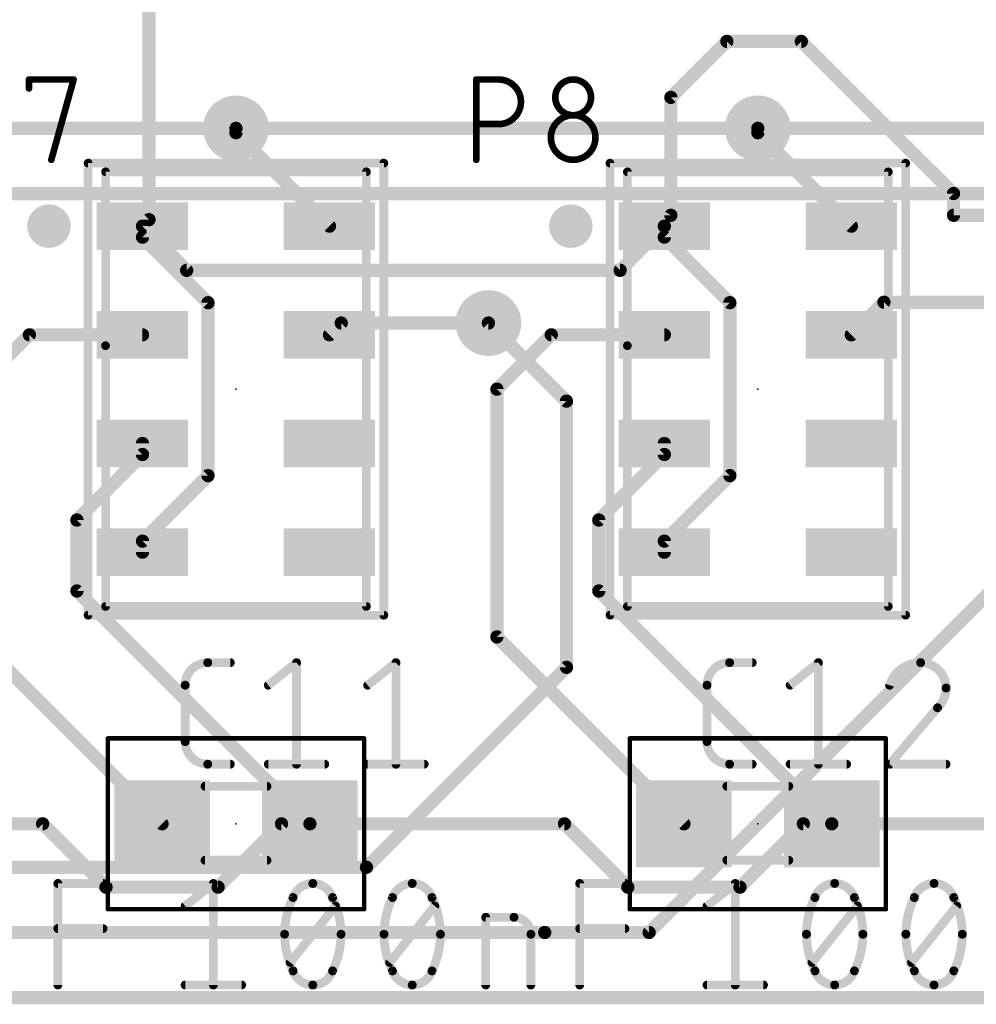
# Model space of a CAD drawing. Extents: x -6 to 135, y -6 to 36.
# Tile 12 of 23: x 65 to 76, y 9 to 20. Entities that reach past the tile are written whole.
import ezdxf

# ---------------------------------------------------------------- set-up
doc = ezdxf.new("R2010")
doc.units = 0
for name, color, linetype in [('1', 12, 'CONTINUOUS'), ('16', 132, 'CONTINUOUS'), ('18', 110, 'CONTINUOUS'), ('21', 253, 'CONTINUOUS'), ('23', 53, 'CONTINUOUS'), ('25', 253, 'CONTINUOUS'), ('27', 253, 'CONTINUOUS'), ('39', 12, 'CONTINUOUS'), ('51', 253, 'CONTINUOUS')]:
    doc.layers.add(name, color=color, linetype=linetype)

# ---------------------------------------------------------------- blocks, each defined once
blk = doc.blocks.new('RECT')
blk.add_solid([(-0.5, -0.5), (0.5, -0.5), (-0.5, 0.5), (0.5, 0.5)])
blk = doc.blocks.new('ROUNDV')
at = {"const_width": 0.5}
blk.add_lwpolyline([(0, -0.25, 1), (0, 0.25, 1), (0, -0.25)], format="xyb", dxfattribs=at)

msp = doc.modelspace()

# ---------------------------------------------------------------- linework, layer by layer
at = {"layer": '1', "const_width": 0.1524}
for points in [[(66, 21.15), (66, 17.95)], [(72, 19.356), (72.644, 20)], [(72.644, 20), (73.5, 20)], [(73.5, 20), (75.25, 18.25)], [(72, 18), (72, 19.356)], [(67, 18.95), (67, 19)], [(73, 18.95), (73, 19)], [(68.075, 17.875), (67, 18.95)], [(74.075, 17.875), (73, 18.95)], [(75.25, 18.25), (75.25, 18)], [(66, 17.95), (65.925, 17.875)], [(71.925, 17.875), (72, 18)], [(75.25, 18), (77.75, 18)], [(65.925, 17.875), (66.433, 17.367)], [(65.925, 17.875), (65.925, 17.7483)], [(71.417, 17.367), (71.925, 17.875)], [(71.925, 17.875), (71.925, 17.7483)], [(65.925, 17.7483), (66.6786, 16.9947)], [(71.925, 17.7483), (72.6786, 16.9947)], [(71.417, 17.367), (66.433, 17.367)], [(66.6786, 16.9947), (66.6786, 15.0053)], [(72.6786, 16.9947), (72.6786, 15.0053)], [(74.075, 16.625), (74.45, 17)], [(74.45, 17), (76, 17)], [(68.075, 16.625), (68.2102, 16.7602)], [(68.2102, 16.7602), (69.9021, 16.7602)], [(64, 16), (64.625, 16.625)], [(64.625, 16.625), (65.925, 16.625)], [(70, 16), (70.625, 16.625)], [(70.625, 16.625), (71.925, 16.625)], [(70, 13.15), (70, 16)], [(65.925, 15.2483), (65.925, 15.375)], [(71.925, 15.2483), (71.925, 15.375)], [(65.1714, 14.4947), (65.925, 15.2483)], [(71.1714, 14.4947), (71.925, 15.2483)], [(66.6786, 15.0053), (65.925, 14.2517)], [(72.6786, 15.0053), (71.925, 14.2517)], [(65.1714, 13.6786), (65.1714, 14.4947)], [(71.1714, 13.6786), (71.1714, 14.4947)], [(65.925, 14.2517), (65.925, 14.125)], [(71.925, 14.2517), (71.925, 14.125)], [(67.85, 11), (65.1714, 13.6786)], [(73.85, 11), (71.1714, 13.6786)], [(66.15, 11), (64, 13.15)], [(72.15, 11), (70, 13.15)], [(64.7767, 11), (61.85, 11)], [(65.5053, 10.2714), (64.7767, 11)], [(67.5233, 11), (66.7947, 10.2714)], [(67.85, 11), (67.5233, 11)], [(70.7767, 11), (67.85, 11)], [(71.5053, 10.2714), (70.7767, 11)], [(73.5233, 11), (72.7947, 10.2714)], [(73.85, 11), (73.5233, 11)], [(76.7767, 11), (73.85, 11)], [(66.7947, 10.2714), (65.5053, 10.2714)], [(72.7947, 10.2714), (71.5053, 10.2714)]]:
    msp.add_lwpolyline(points, dxfattribs=at)
at = {"layer": '1', "const_width": 0.0762}
for points in [[(72.644, 20.0381, 1), (72.644, 19.9619)], [(72.6709, 19.9731, 1), (72.6171, 20.0269)], [(73.5269, 20.0269, 1), (73.4731, 19.9731)], [(73.5, 19.9619, 1), (73.5, 20.0381)], [(72.0381, 19.356, 1), (71.9619, 19.356)], [(71.9731, 19.3829, 1), (72.0269, 19.3291)], [(67.0381, 19, 1), (66.9619, 19)], [(73.0381, 19, 1), (72.9619, 19)], [(66.9619, 18.95, 1), (67.0381, 18.95)], [(67.0269, 18.9769, 1), (66.9731, 18.9231)], [(72.9619, 18.95, 1), (73.0381, 18.95)], [(73.0269, 18.9769, 1), (72.9731, 18.9231)], [(75.2881, 18.25, 1), (75.2119, 18.25)], [(75.2231, 18.2231, 1), (75.2769, 18.2769)], [(66.0269, 17.9231, 1), (65.9731, 17.9769)], [(71.9619, 18, 1), (72.0381, 18)], [(72.0327, 17.9804, 1), (71.9673, 18.0196)], [(75.25, 18.0381, 1), (75.25, 17.9619)], [(75.2119, 18, 1), (75.2881, 18)], [(65.9631, 17.875, 1), (65.8869, 17.875)], [(65.9519, 17.9019, 1), (65.8981, 17.8481)], [(65.8981, 17.9019, 1), (65.9519, 17.8481)], [(65.9619, 17.95, 1), (66.0381, 17.95)], [(68.0481, 17.8481, 1), (68.1019, 17.9019)], [(71.9631, 17.875, 1), (71.8869, 17.875)], [(71.8923, 17.8946, 1), (71.9577, 17.8554)], [(71.9519, 17.8481, 1), (71.8981, 17.9019)], [(74.0481, 17.8481, 1), (74.1019, 17.9019)], [(65.9519, 17.7752, 1), (65.8981, 17.7213)], [(65.8869, 17.7483, 1), (65.9631, 17.7483)], [(71.9519, 17.7752, 1), (71.8981, 17.7213)], [(71.8869, 17.7483, 1), (71.9631, 17.7483)], [(66.433, 17.4051, 1), (66.433, 17.3289)], [(71.417, 17.3289, 1), (71.417, 17.4051)], [(66.4061, 17.3401, 1), (66.4599, 17.3939)], [(71.3901, 17.3939, 1), (71.4439, 17.3401)], [(66.7167, 16.9947, 1), (66.6405, 16.9947)], [(66.6517, 16.9677, 1), (66.7055, 17.0216)], [(72.7167, 16.9947, 1), (72.6405, 16.9947)], [(72.6517, 16.9677, 1), (72.7055, 17.0216)], [(74.45, 17.0381, 1), (74.45, 16.9619)], [(74.4769, 16.9731, 1), (74.4231, 17.0269)], [(68.2102, 16.7983, 1), (68.2102, 16.7221)], [(68.2371, 16.7333, 1), (68.1833, 16.7871)], [(69.9021, 16.7221, 1), (69.9021, 16.7983)], [(64.625, 16.6631, 1), (64.625, 16.5869)], [(64.6519, 16.5981, 1), (64.5981, 16.6519)], [(65.925, 16.5869, 1), (65.925, 16.6631)], [(68.0481, 16.6519, 1), (68.1019, 16.5981)], [(70.625, 16.6631, 1), (70.625, 16.5869)], [(70.6519, 16.5981, 1), (70.5981, 16.6519)], [(71.925, 16.5869, 1), (71.925, 16.6631)], [(74.0481, 16.6519, 1), (74.1019, 16.5981)], [(70.0381, 16, 1), (69.9619, 16)], [(69.9731, 16.0269, 1), (70.0269, 15.9731)], [(65.9631, 15.375, 1), (65.8869, 15.375)], [(71.9631, 15.375, 1), (71.8869, 15.375)], [(65.9519, 15.2213, 1), (65.8981, 15.2752)], [(71.9519, 15.2213, 1), (71.8981, 15.2752)], [(65.8869, 15.2483, 1), (65.9631, 15.2483)], [(71.8869, 15.2483, 1), (71.9631, 15.2483)], [(66.7055, 14.9784, 1), (66.6517, 15.0323)], [(72.7055, 14.9784, 1), (72.6517, 15.0323)], [(66.6405, 15.0053, 1), (66.7167, 15.0053)], [(72.6405, 15.0053, 1), (72.7167, 15.0053)], [(65.2095, 14.4947, 1), (65.1333, 14.4947)], [(65.1445, 14.5216, 1), (65.1983, 14.4677)], [(71.2095, 14.4947, 1), (71.1333, 14.4947)], [(71.1445, 14.5216, 1), (71.1983, 14.4677)], [(65.9631, 14.2517, 1), (65.8869, 14.2517)], [(65.8981, 14.2787, 1), (65.9519, 14.2248)], [(71.9631, 14.2517, 1), (71.8869, 14.2517)], [(71.8981, 14.2787, 1), (71.9519, 14.2248)], [(65.8869, 14.125, 1), (65.9631, 14.125)], [(71.8869, 14.125, 1), (71.9631, 14.125)], [(65.1333, 13.6786, 1), (65.2095, 13.6786)], [(65.1983, 13.7055, 1), (65.1445, 13.6517)], [(71.1333, 13.6786, 1), (71.2095, 13.6786)], [(71.1983, 13.7055, 1), (71.1445, 13.6517)], [(69.9619, 13.15, 1), (70.0381, 13.15)], [(70.0269, 13.1769, 1), (69.9731, 13.1231)], [(64.8037, 11.0269, 1), (64.7498, 10.9731)], [(64.7767, 10.9619, 1), (64.7767, 11.0381)], [(66.1231, 10.9731, 1), (66.1769, 11.0269)], [(67.5233, 11.0381, 1), (67.5233, 10.9619)], [(67.5502, 10.9731, 1), (67.4963, 11.0269)], [(67.85, 11.0381, 1), (67.85, 10.9619)], [(67.8231, 10.9731, 1), (67.8769, 11.0269)], [(67.85, 10.9619, 1), (67.85, 11.0381)], [(70.8037, 11.0269, 1), (70.7498, 10.9731)], [(70.7767, 10.9619, 1), (70.7767, 11.0381)], [(72.1231, 10.9731, 1), (72.1769, 11.0269)], [(73.5233, 11.0381, 1), (73.5233, 10.9619)], [(73.5502, 10.9731, 1), (73.4963, 11.0269)], [(73.85, 11.0381, 1), (73.85, 10.9619)], [(73.8231, 10.9731, 1), (73.8769, 11.0269)], [(73.85, 10.9619, 1), (73.85, 11.0381)], [(65.5053, 10.3095, 1), (65.5053, 10.2333)], [(65.4784, 10.2445, 1), (65.5323, 10.2983)], [(66.7677, 10.2983, 1), (66.8216, 10.2445)], [(66.7947, 10.2333, 1), (66.7947, 10.3095)], [(71.5053, 10.3095, 1), (71.5053, 10.2333)], [(71.4784, 10.2445, 1), (71.5323, 10.2983)], [(72.7677, 10.2983, 1), (72.8216, 10.2445)], [(72.7947, 10.2333, 1), (72.7947, 10.3095)]]:
    msp.add_lwpolyline(points, format="xyb", dxfattribs=at)
at = {"layer": '16', "const_width": 0.1524}
for points in [[(61, 19), (67, 19)], [(67, 19), (73, 19)], [(73, 19), (79, 19)], [(27.702, 18.25), (116.5, 18.25)], [(69.9021, 16.7602), (70.8, 15.8623)], [(70.8, 15.8623), (70.8, 12.8)], [(71.75, 9.75), (76.8, 14.8)], [(70.8, 12.8), (68.5, 10.5)], [(68.5, 10.5), (19, 10.5)], [(70.55, 9.75), (22.25, 9.75)], [(70.55, 9.75), (71.75, 9.75)], [(79.4, 9), (19.5, 9)]]:
    msp.add_lwpolyline(points, dxfattribs=at)
at = {"layer": '16', "const_width": 0.0762}
for points in [[(67, 19.0381, 1), (67, 18.9619)], [(67, 18.9619, 1), (67, 19.0381)], [(73, 19.0381, 1), (73, 18.9619)], [(73, 18.9619, 1), (73, 19.0381)], [(69.929, 16.7871, 1), (69.8751, 16.7333)], [(70.8381, 15.8623, 1), (70.7619, 15.8623)], [(70.7731, 15.8353, 1), (70.8269, 15.8892)], [(70.7619, 12.8, 1), (70.8381, 12.8)], [(70.8269, 12.7731, 1), (70.7731, 12.8269)], [(68.4731, 10.5269, 1), (68.5269, 10.4731)], [(68.5, 10.4619, 1), (68.5, 10.5381)], [(70.55, 9.7881, 1), (70.55, 9.7119)], [(70.55, 9.7119, 1), (70.55, 9.7881)], [(71.7231, 9.7769, 1), (71.7769, 9.7231)], [(71.75, 9.7119, 1), (71.75, 9.7881)]]:
    msp.add_lwpolyline(points, format="xyb", dxfattribs=at)
at = {"layer": '21', "const_width": 0.25}
for points in [[(64.85, 17.75, 1), (64.85, 18, 1), (64.85, 17.75)], [(70.85, 17.75, 1), (70.85, 18, 1), (70.85, 17.75)]]:
    msp.add_lwpolyline(points, format="xyb", dxfattribs=at)
at = {"layer": '23'}
for p in [(67, 16), (73, 16), (67, 11), (73, 11)]:
    msp.add_point(p, dxfattribs=at)
at = {"layer": '25'}
for points, const_width in [([(64.6201, 19.4593), (64.6201, 19.5619)], 0.0762), ([(64.6201, 19.5619), (65.1333, 19.5619)], 0.0762), ([(65.1333, 19.5619), (64.8767, 18.6381)], 0.0762), ([(69.7631, 18.6381), (69.7631, 19.5619)], 0.0762), ([(69.7631, 19.5619), (70.0197, 19.5619)], 0.0762), ([(70.0197, 19.0487), (69.7631, 19.0487)], 0.0762), ([(66.6754, 12.8542), (66.9351, 12.8542)], 0.1016), ([(67.3716, 12.5946), (67.6962, 12.8542)], 0.1016), ([(67.6962, 12.8542), (67.6962, 11.6858)], 0.1016), ([(68.5146, 12.5946), (68.8392, 12.8542)], 0.1016), ([(68.8392, 12.8542), (68.8392, 11.6858)], 0.1016), ([(72.6754, 12.8542), (72.9351, 12.8542)], 0.1016), ([(73.3716, 12.5946), (73.6962, 12.8542)], 0.1016), ([(73.6962, 12.8542), (73.6962, 11.6858)], 0.1016), ([(66.4158, 11.9454), (66.4158, 12.5946)], 0.1016), ([(72.4158, 11.9454), (72.4158, 12.5946)], 0.1016), ([(75.0664, 12.3349), (74.5146, 11.6858)], 0.1016), ([(66.9351, 11.6858), (66.6754, 11.6858)], 0.1016), ([(67.3716, 11.6858), (68.0207, 11.6858)], 0.1016), ([(68.5146, 11.6858), (69.1637, 11.6858)], 0.1016), ([(72.9351, 11.6858), (72.6754, 11.6858)], 0.1016), ([(73.3716, 11.6858), (74.0207, 11.6858)], 0.1016), ([(74.5146, 11.6858), (75.1637, 11.6858)], 0.1016)]:
    msp.add_lwpolyline(points, dxfattribs=dict(at, const_width=const_width))
for points, const_width in [([(64.6391, 19.5619, 1), (64.601, 19.5619)], 0.0381), ([(64.6201, 19.581, 1), (64.6201, 19.5429)], 0.0381), ([(65.1517, 19.5568, 1), (65.1149, 19.567)], 0.0381), ([(65.1333, 19.5429, 1), (65.1333, 19.581)], 0.0381), ([(69.7631, 19.581, 1), (69.7631, 19.5429)], 0.0381), ([(69.7822, 19.5619, 1), (69.7441, 19.5619)], 0.0381), ([(70.0197, 19.0487, 1), (70.0197, 19.5619)], 0.0762), ([(70.0197, 19.581, 1), (70.0197, 19.5429)], 0.0381), ([(70.0197, 19.5429, 1), (70.0197, 19.581)], 0.0381), ([(71.082, 19.3566, 1), (70.6714, 19.3566)], 0.0762), ([(64.601, 19.4593, 1), (64.6391, 19.4593)], 0.0381), ([(70.6714, 19.3566, 1), (71.082, 19.3566)], 0.0762), ([(70.6904, 19.3566, 1), (70.6524, 19.3566)], 0.0381), ([(70.6524, 19.3566, 1), (70.6905, 19.3566)], 0.0381), ([(71.101, 19.3566, 1), (71.0629, 19.3566)], 0.0381), ([(71.0629, 19.3566, 1), (71.101, 19.3566)], 0.0381), ([(71.1333, 18.8947, 1), (70.6201, 18.8947)], 0.0762), ([(69.7631, 19.0677, 1), (69.7631, 19.0296)], 0.0381), ([(70.0197, 19.0677, 1), (70.0197, 19.0296)], 0.0381), ([(70.0197, 19.0296, 1), (70.0197, 19.0677)], 0.0381), ([(70.6201, 18.8947, 1), (71.1333, 18.8947)], 0.0762), ([(70.6391, 18.8947, 1), (70.601, 18.8947)], 0.0381), ([(71.1524, 18.8947, 1), (71.1143, 18.8947)], 0.0381), ([(70.601, 18.8947, 1), (70.6391, 18.8947)], 0.0381), ([(71.1143, 18.8947, 1), (71.1523, 18.8947)], 0.0381), ([(64.8583, 18.6432, 1), (64.895, 18.633)], 0.0381), ([(69.7441, 18.6381, 1), (69.7822, 18.6381)], 0.0381), ([(66.6754, 12.8542, 0.4142), (66.4158, 12.5946)], 0.1016), ([(66.6754, 12.8796, 1), (66.6754, 12.8288)], 0.0508), ([(66.6754, 12.8288, 1), (66.6754, 12.8796)], 0.0508), ([(66.9351, 12.8288, 1), (66.9351, 12.8796)], 0.0508), ([(67.7216, 12.8542, 1), (67.6708, 12.8542)], 0.0508), ([(67.712, 12.8344, 1), (67.6803, 12.874)], 0.0508), ([(68.8646, 12.8542, 1), (68.8138, 12.8542)], 0.0508), ([(68.855, 12.8344, 1), (68.8233, 12.874)], 0.0508), ([(72.6754, 12.8542, 0.4142), (72.4158, 12.5946)], 0.1016), ([(72.6754, 12.8796, 1), (72.6754, 12.8288)], 0.0508), ([(72.6754, 12.8288, 1), (72.6754, 12.8796)], 0.0508), ([(72.9351, 12.8288, 1), (72.9351, 12.8796)], 0.0508), ([(73.7216, 12.8542, 1), (73.6708, 12.8542)], 0.0508), ([(73.712, 12.8344, 1), (73.6803, 12.874)], 0.0508), ([(74.8716, 12.8542, 0.3252), (74.5146, 12.5946)], 0.1016), ([(75.1637, 12.5621, 0.4142), (74.8716, 12.8542)], 0.1016), ([(74.8716, 12.8796, 1), (74.8716, 12.8288)], 0.0508), ([(74.8716, 12.8288, 1), (74.8716, 12.8796)], 0.0508), ([(66.4412, 12.5946, 1), (66.3904, 12.5946)], 0.0508), ([(66.3904, 12.5946, 1), (66.4412, 12.5946)], 0.0508), ([(67.3558, 12.6144, 1), (67.3875, 12.5747)], 0.0508), ([(68.4987, 12.6144, 1), (68.5305, 12.5747)], 0.0508), ([(72.4412, 12.5946, 1), (72.3904, 12.5946)], 0.0508), ([(72.3904, 12.5946, 1), (72.4412, 12.5946)], 0.0508), ([(73.3558, 12.6144, 1), (73.3875, 12.5747)], 0.0508), ([(74.4904, 12.6024, 1), (74.5388, 12.5867)], 0.0508), ([(75.0664, 12.3349, 0.2053), (75.1637, 12.5621)], 0.1016), ([(75.1891, 12.5621, 1), (75.1383, 12.5621)], 0.0508), ([(75.1383, 12.5621, 1), (75.1891, 12.5621)], 0.0508), ([(75.0488, 12.3533, 1), (75.0839, 12.3165)], 0.0508), ([(75.0857, 12.3185, 1), (75.047, 12.3514)], 0.0508), ([(66.4158, 11.9454, 0.4142), (66.6754, 11.6858)], 0.1016), ([(66.4412, 11.9454, 1), (66.3904, 11.9454)], 0.0508), ([(66.3904, 11.9454, 1), (66.4412, 11.9454)], 0.0508), ([(72.4158, 11.9454, 0.4142), (72.6754, 11.6858)], 0.1016), ([(72.4412, 11.9454, 1), (72.3904, 11.9454)], 0.0508), ([(72.3904, 11.9454, 1), (72.4412, 11.9454)], 0.0508), ([(66.6754, 11.7112, 1), (66.6754, 11.6604)], 0.0508), ([(66.6754, 11.6604, 1), (66.6754, 11.7112)], 0.0508), ([(66.9351, 11.6604, 1), (66.9351, 11.7112)], 0.0508), ([(67.3716, 11.7112, 1), (67.3716, 11.6604)], 0.0508), ([(67.6708, 11.6858, 1), (67.7216, 11.6858)], 0.0508), ([(68.0207, 11.6604, 1), (68.0207, 11.7112)], 0.0508), ([(68.5146, 11.7112, 1), (68.5146, 11.6604)], 0.0508), ([(68.8138, 11.6858, 1), (68.8646, 11.6858)], 0.0508), ([(69.1637, 11.6604, 1), (69.1637, 11.7112)], 0.0508), ([(72.6754, 11.7112, 1), (72.6754, 11.6604)], 0.0508), ([(72.6754, 11.6604, 1), (72.6754, 11.7112)], 0.0508), ([(72.9351, 11.6604, 1), (72.9351, 11.7112)], 0.0508), ([(73.3716, 11.7112, 1), (73.3716, 11.6604)], 0.0508), ([(73.6708, 11.6858, 1), (73.7216, 11.6858)], 0.0508), ([(74.0207, 11.6604, 1), (74.0207, 11.7112)], 0.0508), ([(74.5146, 11.7112, 1), (74.5146, 11.6604)], 0.0508), ([(74.4953, 11.7023, 1), (74.534, 11.6693)], 0.0508), ([(75.1637, 11.6604, 1), (75.1637, 11.7112)], 0.0508)]:
    msp.add_lwpolyline(points, format="xyb", dxfattribs=dict(at, const_width=const_width))
at = {"layer": '27', "const_width": 0.1016}
for points in [[(64.9519, 9.1458), (64.9519, 10.3142)], [(64.9519, 10.3142), (65.4712, 10.3142)], [(66.4158, 10.0546), (66.7404, 10.3142)], [(66.7404, 10.3142), (66.7404, 9.1458)], [(70.9519, 9.1458), (70.9519, 10.3142)], [(70.9519, 10.3142), (71.4712, 10.3142)], [(72.4158, 10.0546), (72.7404, 10.3142)], [(72.7404, 10.3142), (72.7404, 9.1458)], [(67.6237, 9.4054), (68.143, 10.0546)], [(68.7667, 9.4054), (69.286, 10.0546)], [(73.6237, 9.4054), (74.143, 10.0546)], [(74.7667, 9.4054), (75.286, 10.0546)], [(69.8716, 9.1458), (69.8716, 9.9247)], [(69.8716, 9.9247), (70.1962, 9.9247)], [(64.9519, 9.7949), (65.4712, 9.7949)], [(70.3909, 9.73), (70.3909, 9.1458)], [(70.9519, 9.7949), (71.4712, 9.7949)], [(66.4158, 9.1458), (67.0649, 9.1458)], [(72.4158, 9.1458), (73.0649, 9.1458)]]:
    msp.add_lwpolyline(points, dxfattribs=at)
at = {"layer": '27'}
for points, const_width in [([(64.9774, 10.3142, 1), (64.9265, 10.3142)], 0.0508), ([(64.9519, 10.3396, 1), (64.9519, 10.2888)], 0.0508), ([(65.4712, 10.2888, 1), (65.4712, 10.3396)], 0.0508), ([(66.7658, 10.3142, 1), (66.715, 10.3142)], 0.0508), ([(66.7562, 10.2944, 1), (66.7245, 10.334)], 0.0508), ([(67.8834, 10.3142, 0.3205), (67.6562, 10.1519)], 0.1016), ([(67.8833, 10.3396, 1), (67.8834, 10.2888)], 0.0508), ([(68.1105, 10.1519, 0.3205), (67.8834, 10.3142)], 0.1016), ([(67.8833, 10.2888, 1), (67.8834, 10.3396)], 0.0508), ([(69.0263, 10.3142, 0.3205), (68.7992, 10.1519)], 0.1016), ([(69.2535, 10.1519, 0.3205), (69.0263, 10.3142)], 0.1016), ([(69.0263, 10.3396, 1), (69.0263, 10.2888)], 0.0508), ([(69.0263, 10.2888, 1), (69.0263, 10.3396)], 0.0508), ([(70.9774, 10.3142, 1), (70.9265, 10.3142)], 0.0508), ([(70.9519, 10.3396, 1), (70.9519, 10.2888)], 0.0508), ([(71.4712, 10.2888, 1), (71.4712, 10.3396)], 0.0508), ([(72.7658, 10.3142, 1), (72.715, 10.3142)], 0.0508), ([(72.7562, 10.2944, 1), (72.7245, 10.334)], 0.0508), ([(73.8834, 10.3142, 0.3205), (73.6562, 10.1519)], 0.1016), ([(73.8833, 10.3396, 1), (73.8834, 10.2888)], 0.0508), ([(74.1105, 10.1519, 0.3205), (73.8834, 10.3142)], 0.1016), ([(73.8833, 10.2888, 1), (73.8834, 10.3396)], 0.0508), ([(75.0263, 10.3142, 0.3205), (74.7992, 10.1519)], 0.1016), ([(75.2535, 10.1519, 0.3205), (75.0263, 10.3142)], 0.1016), ([(75.0263, 10.3396, 1), (75.0263, 10.2888)], 0.0508), ([(75.0263, 10.2888, 1), (75.0263, 10.3396)], 0.0508), ([(67.6562, 10.1519, 0.1139), (67.5588, 9.73)], 0.1016), ([(67.679, 10.1408, 1), (67.6333, 10.1631)], 0.0508), ([(68.1334, 10.1631, 1), (68.0877, 10.1408)], 0.0508), ([(68.2079, 9.73, 0.1139), (68.1105, 10.1519)], 0.1016), ([(68.7992, 10.1519, 0.1139), (68.7018, 9.73)], 0.1016), ([(68.822, 10.1408, 1), (68.7763, 10.1631)], 0.0508), ([(69.2764, 10.1631, 1), (69.2307, 10.1408)], 0.0508), ([(69.3509, 9.73, 0.1139), (69.2535, 10.1519)], 0.1016), ([(73.6562, 10.1519, 0.1139), (73.5588, 9.73)], 0.1016), ([(73.679, 10.1408, 1), (73.6333, 10.1631)], 0.0508), ([(74.1334, 10.1631, 1), (74.0877, 10.1408)], 0.0508), ([(74.2079, 9.73, 0.1139), (74.1105, 10.1519)], 0.1016), ([(74.7992, 10.1519, 0.1139), (74.7018, 9.73)], 0.1016), ([(74.822, 10.1408, 1), (74.7763, 10.1631)], 0.0508), ([(75.2764, 10.1631, 1), (75.2307, 10.1408)], 0.0508), ([(75.3509, 9.73, 0.1139), (75.2535, 10.1519)], 0.1016), ([(66.3999, 10.0744, 1), (66.4317, 10.0347)], 0.0508), ([(67.6321, 10.1602, 1), (67.6802, 10.1437)], 0.0508), ([(68.0865, 10.1437, 1), (68.1346, 10.1602)], 0.0508), ([(68.1628, 10.0387, 1), (68.1232, 10.0704)], 0.0508), ([(68.7751, 10.1602, 1), (68.8232, 10.1437)], 0.0508), ([(69.2295, 10.1437, 1), (69.2776, 10.1602)], 0.0508), ([(69.3058, 10.0387, 1), (69.2662, 10.0704)], 0.0508), ([(72.3999, 10.0744, 1), (72.4317, 10.0347)], 0.0508), ([(73.6321, 10.1602, 1), (73.6802, 10.1437)], 0.0508), ([(74.0865, 10.1437, 1), (74.1346, 10.1602)], 0.0508), ([(74.1628, 10.0387, 1), (74.1232, 10.0704)], 0.0508), ([(74.7751, 10.1602, 1), (74.8232, 10.1437)], 0.0508), ([(75.2295, 10.1437, 1), (75.2776, 10.1602)], 0.0508), ([(75.3058, 10.0387, 1), (75.2662, 10.0704)], 0.0508), ([(69.897, 9.9247, 1), (69.8462, 9.9247)], 0.0508), ([(69.8716, 9.9501, 1), (69.8716, 9.8993)], 0.0508), ([(70.3909, 9.73, 0.4142), (70.1962, 9.9247)], 0.1016), ([(70.1962, 9.9501, 1), (70.1962, 9.8993)], 0.0508), ([(70.1962, 9.8993, 1), (70.1962, 9.9501)], 0.0508), ([(64.9519, 9.8203, 1), (64.9519, 9.7695)], 0.0508), ([(65.4712, 9.7695, 1), (65.4712, 9.8203)], 0.0508), ([(67.5588, 9.73, 0.1139), (67.6562, 9.3081)], 0.1016), ([(67.5842, 9.73, 1), (67.5334, 9.73)], 0.0508), ([(67.5334, 9.73, 1), (67.5842, 9.73)], 0.0508), ([(68.1105, 9.3081, 0.1139), (68.2079, 9.73)], 0.1016), ([(68.2333, 9.73, 1), (68.1825, 9.73)], 0.0508), ([(68.1825, 9.73, 1), (68.2333, 9.73)], 0.0508), ([(68.7018, 9.73, 0.1139), (68.7992, 9.3081)], 0.1016), ([(68.7272, 9.73, 1), (68.6764, 9.73)], 0.0508), ([(68.6764, 9.73, 1), (68.7272, 9.73)], 0.0508), ([(69.2535, 9.3081, 0.1139), (69.3509, 9.73)], 0.1016), ([(69.3763, 9.73, 1), (69.3255, 9.73)], 0.0508), ([(69.3255, 9.73, 1), (69.3763, 9.73)], 0.0508), ([(70.4163, 9.73, 1), (70.3655, 9.73)], 0.0508), ([(70.3655, 9.73, 1), (70.4163, 9.73)], 0.0508), ([(70.9519, 9.8203, 1), (70.9519, 9.7695)], 0.0508), ([(71.4712, 9.7695, 1), (71.4712, 9.8203)], 0.0508), ([(73.5588, 9.73, 0.1139), (73.6562, 9.3081)], 0.1016), ([(73.5842, 9.73, 1), (73.5334, 9.73)], 0.0508), ([(73.5334, 9.73, 1), (73.5842, 9.73)], 0.0508), ([(74.1105, 9.3081, 0.1139), (74.2079, 9.73)], 0.1016), ([(74.2333, 9.73, 1), (74.1825, 9.73)], 0.0508), ([(74.1825, 9.73, 1), (74.2333, 9.73)], 0.0508), ([(74.7018, 9.73, 0.1139), (74.7992, 9.3081)], 0.1016), ([(74.7272, 9.73, 1), (74.6764, 9.73)], 0.0508), ([(74.6764, 9.73, 1), (74.7272, 9.73)], 0.0508), ([(75.2535, 9.3081, 0.1139), (75.3509, 9.73)], 0.1016), ([(75.3763, 9.73, 1), (75.3255, 9.73)], 0.0508), ([(75.3255, 9.73, 1), (75.3763, 9.73)], 0.0508), ([(67.6039, 9.4213, 1), (67.6435, 9.3896)], 0.0508), ([(68.7469, 9.4213, 1), (68.7865, 9.3896)], 0.0508), ([(73.6039, 9.4213, 1), (73.6435, 9.3896)], 0.0508), ([(74.7469, 9.4213, 1), (74.7865, 9.3896)], 0.0508), ([(67.6802, 9.3163, 1), (67.6321, 9.2998)], 0.0508), ([(67.6562, 9.3081, 0.3205), (67.8834, 9.1458)], 0.1016), ([(67.6333, 9.2969, 1), (67.679, 9.3192)], 0.0508), ([(67.8834, 9.1458, 0.3205), (68.1105, 9.3081)], 0.1016), ([(68.0877, 9.3192, 1), (68.1334, 9.2969)], 0.0508), ([(68.1346, 9.2998, 1), (68.0865, 9.3163)], 0.0508), ([(68.8232, 9.3163, 1), (68.7751, 9.2998)], 0.0508), ([(68.7992, 9.3081, 0.3205), (69.0263, 9.1458)], 0.1016), ([(68.7763, 9.2969, 1), (68.822, 9.3192)], 0.0508), ([(69.0263, 9.1458, 0.3205), (69.2535, 9.3081)], 0.1016), ([(69.2307, 9.3192, 1), (69.2764, 9.2969)], 0.0508), ([(69.2776, 9.2998, 1), (69.2295, 9.3163)], 0.0508), ([(73.6802, 9.3163, 1), (73.6321, 9.2998)], 0.0508), ([(73.6562, 9.3081, 0.3205), (73.8834, 9.1458)], 0.1016), ([(73.6333, 9.2969, 1), (73.679, 9.3192)], 0.0508), ([(73.8834, 9.1458, 0.3205), (74.1105, 9.3081)], 0.1016), ([(74.0877, 9.3192, 1), (74.1334, 9.2969)], 0.0508), ([(74.1346, 9.2998, 1), (74.0865, 9.3163)], 0.0508), ([(74.8232, 9.3163, 1), (74.7751, 9.2998)], 0.0508), ([(74.7992, 9.3081, 0.3205), (75.0263, 9.1458)], 0.1016), ([(74.7763, 9.2969, 1), (74.822, 9.3192)], 0.0508), ([(75.0263, 9.1458, 0.3205), (75.2535, 9.3081)], 0.1016), ([(75.2307, 9.3192, 1), (75.2764, 9.2969)], 0.0508), ([(75.2776, 9.2998, 1), (75.2295, 9.3163)], 0.0508), ([(66.4158, 9.1712, 1), (66.4158, 9.1204)], 0.0508), ([(67.0649, 9.1204, 1), (67.0649, 9.1712)], 0.0508), ([(67.8833, 9.1712, 1), (67.8834, 9.1204)], 0.0508), ([(67.8833, 9.1204, 1), (67.8834, 9.1712)], 0.0508), ([(69.0263, 9.1712, 1), (69.0263, 9.1204)], 0.0508), ([(69.0263, 9.1204, 1), (69.0263, 9.1712)], 0.0508), ([(72.4158, 9.1712, 1), (72.4158, 9.1204)], 0.0508), ([(73.0649, 9.1204, 1), (73.0649, 9.1712)], 0.0508), ([(73.8833, 9.1712, 1), (73.8834, 9.1204)], 0.0508), ([(73.8833, 9.1204, 1), (73.8834, 9.1712)], 0.0508), ([(75.0263, 9.1712, 1), (75.0263, 9.1204)], 0.0508), ([(75.0263, 9.1204, 1), (75.0263, 9.1712)], 0.0508), ([(64.9265, 9.1458, 1), (64.9774, 9.1458)], 0.0508), ([(66.715, 9.1458, 1), (66.7658, 9.1458)], 0.0508), ([(69.8462, 9.1458, 1), (69.897, 9.1458)], 0.0508), ([(70.3655, 9.1458, 1), (70.4163, 9.1458)], 0.0508), ([(70.9265, 9.1458, 1), (70.9774, 9.1458)], 0.0508), ([(72.715, 9.1458, 1), (72.7658, 9.1458)], 0.0508)]:
    msp.add_lwpolyline(points, format="xyb", dxfattribs=dict(at, const_width=const_width))
at = {"layer": '39'}
for points, const_width in [([(65.3, 13.4), (65.3, 18.6)], 0.1), ([(65.3, 18.6), (68.7, 18.6)], 0.1), ([(68.7, 18.6), (68.7, 13.4)], 0.1), ([(71.3, 13.4), (71.3, 18.6)], 0.1), ([(71.3, 18.6), (74.7, 18.6)], 0.1), ([(74.7, 18.6), (74.7, 13.4)], 0.1), ([(68.7, 13.4), (65.3, 13.4)], 0.1), ([(74.7, 13.4), (71.3, 13.4)], 0.1), ([(65.527, 11.983), (68.473, 11.983)], 0.0508), ([(65.527, 10.017), (65.527, 11.983)], 0.0508), ([(68.473, 11.983), (68.473, 10.017)], 0.0508), ([(71.527, 11.983), (74.473, 11.983)], 0.0508), ([(71.527, 10.017), (71.527, 11.983)], 0.0508), ([(74.473, 11.983), (74.473, 10.017)], 0.0508), ([(68.473, 10.017), (65.527, 10.017)], 0.0508), ([(74.473, 10.017), (71.527, 10.017)], 0.0508)]:
    msp.add_lwpolyline(points, dxfattribs=dict(at, const_width=const_width))
for points, const_width in [([(65.325, 18.6, 1), (65.275, 18.6)], 0.05), ([(65.3, 18.625, 1), (65.3, 18.575)], 0.05), ([(68.725, 18.6, 1), (68.675, 18.6)], 0.05), ([(68.7, 18.575, 1), (68.7, 18.625)], 0.05), ([(71.325, 18.6, 1), (71.275, 18.6)], 0.05), ([(71.3, 18.625, 1), (71.3, 18.575)], 0.05), ([(74.725, 18.6, 1), (74.675, 18.6)], 0.05), ([(74.7, 18.575, 1), (74.7, 18.625)], 0.05), ([(65.3, 13.425, 1), (65.3, 13.375)], 0.05), ([(65.275, 13.4, 1), (65.325, 13.4)], 0.05), ([(68.675, 13.4, 1), (68.725, 13.4)], 0.05), ([(68.7, 13.375, 1), (68.7, 13.425)], 0.05), ([(71.3, 13.425, 1), (71.3, 13.375)], 0.05), ([(71.275, 13.4, 1), (71.325, 13.4)], 0.05), ([(74.675, 13.4, 1), (74.725, 13.4)], 0.05), ([(74.7, 13.375, 1), (74.7, 13.425)], 0.05), ([(65.527, 11.9957, 1), (65.527, 11.9703)], 0.0254), ([(65.5397, 11.983, 1), (65.5143, 11.983)], 0.0254), ([(68.4857, 11.983, 1), (68.4603, 11.983)], 0.0254), ([(68.473, 11.9703, 1), (68.473, 11.9957)], 0.0254), ([(71.527, 11.9957, 1), (71.527, 11.9703)], 0.0254), ([(71.5397, 11.983, 1), (71.5143, 11.983)], 0.0254), ([(74.4857, 11.983, 1), (74.4603, 11.983)], 0.0254), ([(74.473, 11.9703, 1), (74.473, 11.9957)], 0.0254), ([(65.527, 10.0297, 1), (65.527, 10.0043)], 0.0254), ([(65.5143, 10.017, 1), (65.5397, 10.017)], 0.0254), ([(68.4603, 10.017, 1), (68.4857, 10.017)], 0.0254), ([(68.473, 10.0043, 1), (68.473, 10.0297)], 0.0254), ([(71.527, 10.0297, 1), (71.527, 10.0043)], 0.0254), ([(71.5143, 10.017, 1), (71.5397, 10.017)], 0.0254), ([(74.4603, 10.017, 1), (74.4857, 10.017)], 0.0254), ([(74.473, 10.0043, 1), (74.473, 10.0297)], 0.0254)]:
    msp.add_lwpolyline(points, format="xyb", dxfattribs=dict(at, const_width=const_width))
at = {"layer": '51'}
for points, const_width in [([(65.5, 16.5), (65.5, 18.5)], 0.1), ([(65.5, 18.5), (68.5, 18.5)], 0.1), ([(68.5, 13.5), (68.5, 18.5)], 0.1), ([(71.5, 16.5), (71.5, 18.5)], 0.1), ([(71.5, 18.5), (74.5, 18.5)], 0.1), ([(74.5, 13.5), (74.5, 18.5)], 0.1), ([(65.5, 13.5), (65.5, 16.5)], 0.1), ([(71.5, 13.5), (71.5, 16.5)], 0.1), ([(65.5, 13.5), (68.5, 13.5)], 0.1), ([(71.5, 13.5), (74.5, 13.5)], 0.1), ([(66.644, 11.432), (67.356, 11.432)], 0.1016), ([(72.644, 11.432), (73.356, 11.432)], 0.1016), ([(66.644, 10.581), (67.356, 10.581)], 0.1016), ([(72.644, 10.581), (73.356, 10.581)], 0.1016)]:
    msp.add_lwpolyline(points, dxfattribs=dict(at, const_width=const_width))
for points, const_width in [([(65.525, 18.5, 1), (65.475, 18.5)], 0.05), ([(65.5, 18.525, 1), (65.5, 18.475)], 0.05), ([(68.525, 18.5, 1), (68.475, 18.5)], 0.05), ([(68.5, 18.475, 1), (68.5, 18.525)], 0.05), ([(71.525, 18.5, 1), (71.475, 18.5)], 0.05), ([(71.5, 18.525, 1), (71.5, 18.475)], 0.05), ([(74.525, 18.5, 1), (74.475, 18.5)], 0.05), ([(74.5, 18.475, 1), (74.5, 18.525)], 0.05), ([(65.525, 16.5, 1), (65.475, 16.5)], 0.05), ([(71.525, 16.5, 1), (71.475, 16.5)], 0.05), ([(65.475, 16.5, 1), (65.525, 16.5)], 0.05), ([(71.475, 16.5, 1), (71.525, 16.5)], 0.05), ([(65.5, 13.525, 1), (65.5, 13.475)], 0.05), ([(65.475, 13.5, 1), (65.525, 13.5)], 0.05), ([(68.475, 13.5, 1), (68.525, 13.5)], 0.05), ([(68.5, 13.475, 1), (68.5, 13.525)], 0.05), ([(71.5, 13.525, 1), (71.5, 13.475)], 0.05), ([(71.475, 13.5, 1), (71.525, 13.5)], 0.05), ([(74.475, 13.5, 1), (74.525, 13.5)], 0.05), ([(74.5, 13.475, 1), (74.5, 13.525)], 0.05), ([(66.644, 11.4574, 1), (66.644, 11.4066)], 0.0508), ([(67.356, 11.4066, 1), (67.356, 11.4574)], 0.0508), ([(72.644, 11.4574, 1), (72.644, 11.4066)], 0.0508), ([(73.356, 11.4066, 1), (73.356, 11.4574)], 0.0508), ([(66.644, 10.6064, 1), (66.644, 10.5556)], 0.0508), ([(67.356, 10.5556, 1), (67.356, 10.6064)], 0.0508), ([(72.644, 10.6064, 1), (72.644, 10.5556)], 0.0508), ([(73.356, 10.5556, 1), (73.356, 10.6064)], 0.0508)]:
    msp.add_lwpolyline(points, format="xyb", dxfattribs=dict(at, const_width=const_width))

# ---------------------------------------------------------------- block references
at = {"layer": '1', "xscale": 0.55, "yscale": 1.05, "rotation": 270}
for p in [(65.925, 17.875), (68.075, 17.875), (71.925, 17.875), (74.075, 17.875), (65.925, 16.625), (68.075, 16.625), (71.925, 16.625), (74.075, 16.625), (65.925, 15.375), (68.075, 15.375), (71.925, 15.375), (74.075, 15.375), (65.925, 14.125), (68.075, 14.125), (71.925, 14.125), (74.075, 14.125)]:
    msp.add_blockref('RECT', p, dxfattribs=at)
at = {"layer": '1', "xscale": 1.1}
for p in [(66.15, 11), (67.85, 11), (72.15, 11), (73.85, 11)]:
    msp.add_blockref('RECT', p, dxfattribs=at)
at = {"layer": '18', "xscale": 0.7564, "yscale": 0.7564}
for p in [(67, 19), (67, 19), (73, 19), (73, 19), (69.9021, 16.7602), (69.9021, 16.7602)]:
    msp.add_blockref('ROUNDV', p, dxfattribs=at)
at = {"layer": '51', "xscale": 0.5001, "yscale": 0.95}
for p in [(66.4119, 11.0051), (67.5803, 11.0051), (72.4119, 11.0051), (73.5803, 11.0051)]:
    msp.add_blockref('RECT', p, dxfattribs=at)

doc.saveas('drawing.dxf')
